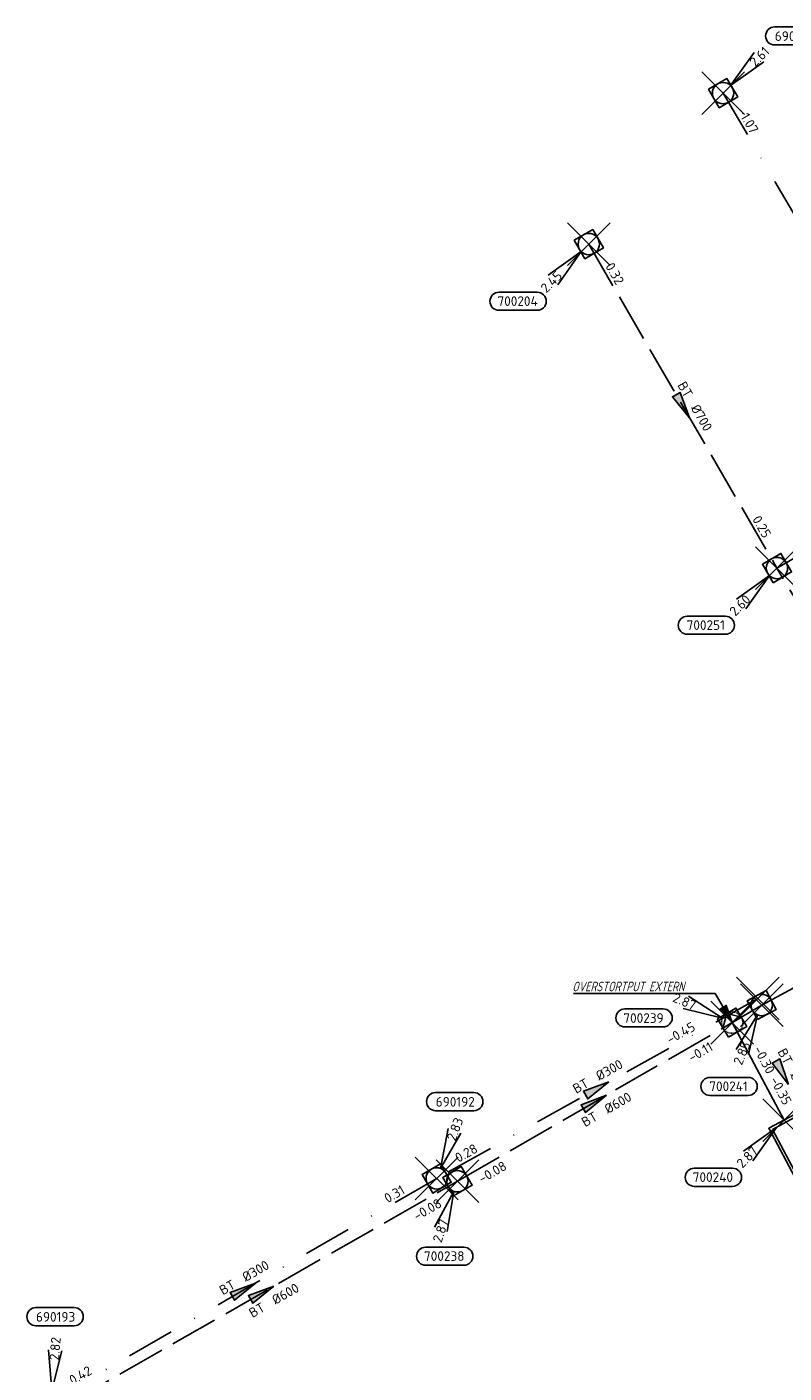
# Model space of a CAD drawing. Header units: metres. Extents: x 153343 to 157271, y 461673 to 467005.
# Tile 185 of 191: x 156596 to 156702, y 465120 to 465309. Entities that reach past the tile are written whole.
import ezdxf
from ezdxf.enums import TextEntityAlignment as Align

# ---------------------------------------------------------------- set-up
doc = ezdxf.new("R2010")
doc.units = ezdxf.units.M
doc.header["$LTSCALE"] = 0.75
doc.header["$PDMODE"] = 3
doc.header["$PDSIZE"] = 3
for name, pattern in [('HIDDENX2', [0.75, 0.5, -0.25]), ('RI-HWA_BETON', [11.4, 9, -2.4]), ('RI-VWA_BETON', [19, 9, -5, 0, -5])]:
    doc.linetypes.add(name, pattern=pattern)
doc.layers.get('0').update_dxf_attribs({"lineweight": 25})
doc.layers.get('defpoints').update_dxf_attribs({"lineweight": 25})
for name, color, linetype in [('B-OI-RI-AANPIJLING', 1, 'Continuous'), ('B-OI-RI-HWA_OVERSTORTLEIDING_BETON_800-G', 151, 'Continuous'), ('B-OI-RI-HWA_PUTNUMMER-S @ 0.75', 151, 'Continuous'), ('B-OI-RI-HWA_RIOOLPUT_OVERSTORTPUT-S @ 0.75', 151, 'Continuous'), ('B-OI-RI-HWA_TRANSPORTLEIDING_BETON_400-G', 151, 'RI-HWA_BETON'), ('B-OI-RI-HWA_TRANSPORTLEIDING_BETON_600-G', 151, 'RI-HWA_BETON'), ('B-OI-RI-HWA_TRANSPORTLEIDING_BETON_700-G', 151, 'RI-HWA_BETON'), ('B-OI-RI-VWA_PUTNUMMER-S @ 0.75', 33, 'Continuous'), ('B-OI-RI-VWA_TRANSPORTLEIDING_BETON_300-G', 33, 'RI-VWA_BETON'), ('B-OI-RI-VWA_TRANSPORTLEIDING_BETON_400-G', 33, 'RI-VWA_BETON')]:
    doc.layers.add(name, color=color, linetype=linetype)
for name, color, linetype, lineweight in [('B-OI-RI-HWA_RIOOLPUT_INSPECTIEPUT-S', 151, 'Continuous', 25), ('B-OI-RI-HWA_STROOMRICHTING-S @ 0.75', 151, 'Continuous', 25), ('B-OI-RI-HWA_UITSTROOMBAK-S @ 0.75', 151, 'Continuous', 25), ('B-OI-RI-VWA_RIOOLPUT_INSPECTIEPUT_BETON-S', 33, 'Continuous', 25), ('B-OI-RI-VWA_STROOMRICHTING-S @ 0.75', 33, 'Continuous', 25), ('N-OI-RI-BIJZONDERDERHEDEN-T18', 134, 'Continuous', 18)]:
    doc.layers.add(name, color=color, linetype=linetype, lineweight=lineweight)
for name, color, linetype, plot in [('inspectieput', 7, 'Continuous', False), ('overstortput extern', 7, 'Continuous', False), ('rwa lozingpunt_frontmuur', 7, 'Continuous', False)]:
    doc.layers.add(name, color=color, linetype=linetype, plot=plot)
doc.styles.add('NLCS-ISO', font='isocpeur.ttf')
doc.styles.add('NLCS-ISO-M750-T18_CURSIEF', font='NLCS-ISO.ttf', dxfattribs={"oblique": 15, "height": 1.35})

# ---------------------------------------------------------------- blocks, each defined once
blk = doc.blocks.new('*U2002')
at = {"ltscale": 0.1}
blk.add_hatch(color=256, dxfattribs=at).paths.add_polyline_path([(2.5, 0), (-2.5, -0.83), (-2.5, 0.83)])
at = {"ltscale": 0.1, "flags": 128}
blk.add_lwpolyline([(2.5, 0), (-2.5, -0.83), (-2.5, 0.83)], close=True, dxfattribs=at)
at = {"ltscale": 0.1, "style": 'NLCS-ISO'}
for tag, p in [('MAT', (-1, 0.5)), ('BOBL', (-1, -3.24))]:
    blk.add_attdef(tag, text='', height=1.8, dxfattribs=at).set_placement(p, align=Align.BOTTOM_RIGHT)
for tag, p in [('DIA', (1, 0.5)), ('BOBR', (0.05, -3.24))]:
    blk.add_attdef(tag, text='', height=1.8, dxfattribs=at).set_placement(p, align=Align.BOTTOM_LEFT)
at = {"layer": 'defpoints', "ltscale": 0.1, "style": 'NLCS-ISO', "flags": 1}
blk.add_attdef('JVA', text='', height=1.8, dxfattribs=at).set_placement((0, -1), align=Align.TOP_CENTER)
blk = doc.blocks.new('*U2003')
at = {"ltscale": 0.1}
blk.add_hatch(color=256, dxfattribs=at).paths.add_polyline_path([(2.5, 0), (-2.5, -0.83), (-2.5, 0.83)])
at = {"ltscale": 0.1, "flags": 128}
blk.add_lwpolyline([(2.5, 0), (-2.5, -0.83), (-2.5, 0.83)], close=True, dxfattribs=at)
at = {"ltscale": 0.1, "style": 'NLCS-ISO'}
for tag, p in [('BOBL', (-20.36, -3.24)), ('MAT', (-1, -3.74))]:
    blk.add_attdef(tag, text='', height=1.8, dxfattribs=at).set_placement(p, align=Align.BOTTOM_RIGHT)
for tag, p in [('DIA', (1, -3.74)), ('BOBR', (19.41, -3.23))]:
    blk.add_attdef(tag, text='', height=1.8, dxfattribs=at).set_placement(p, align=Align.BOTTOM_LEFT)
at = {"layer": 'defpoints', "ltscale": 0.1, "style": 'NLCS-ISO', "flags": 1}
blk.add_attdef('JVA', text='', height=1.8, dxfattribs=at).set_placement((0, -1), align=Align.TOP_CENTER)
blk = doc.blocks.new('*U2000')
at = {"ltscale": 0.1}
blk.add_hatch(color=256, dxfattribs=at).paths.add_polyline_path([(2.5, 0), (-2.5, -0.83), (-2.5, 0.83)])
at = {"ltscale": 0.1, "flags": 128}
blk.add_lwpolyline([(2.5, 0), (-2.5, -0.83), (-2.5, 0.83)], close=True, dxfattribs=at)
at = {"ltscale": 0.1, "style": 'NLCS-ISO'}
for tag, p in [('BOBL', (-32.74, -3.24)), ('MAT', (-1, -3.74))]:
    blk.add_attdef(tag, text='', height=1.8, dxfattribs=at).set_placement(p, align=Align.BOTTOM_RIGHT)
for tag, p in [('DIA', (1, -3.74)), ('BOBR', (31.8, -3.23))]:
    blk.add_attdef(tag, text='', height=1.8, dxfattribs=at).set_placement(p, align=Align.BOTTOM_LEFT)
at = {"layer": 'defpoints', "ltscale": 0.1, "style": 'NLCS-ISO', "flags": 1}
blk.add_attdef('JVA', text='', height=1.8, dxfattribs=at).set_placement((0, -1), align=Align.TOP_CENTER)
blk = doc.blocks.new('*U1998')
at = {"ltscale": 0.1}
blk.add_hatch(color=256, dxfattribs=at).paths.add_polyline_path([(2.5, 0), (-2.5, -0.83), (-2.5, 0.83)])
at = {"ltscale": 0.1, "flags": 128}
blk.add_lwpolyline([(2.5, 0), (-2.5, -0.83), (-2.5, 0.83)], close=True, dxfattribs=at)
at = {"ltscale": 0.1, "style": 'NLCS-ISO'}
for tag, p in [('MAT', (-1, 0.5)), ('BOBL', (-25.72, 0))]:
    blk.add_attdef(tag, text='', height=1.8, dxfattribs=at).set_placement(p, align=Align.BOTTOM_RIGHT)
for tag, p in [('DIA', (1, 0.5)), ('BOBR', (24.78, -0.01))]:
    blk.add_attdef(tag, text='', height=1.8, dxfattribs=at).set_placement(p, align=Align.BOTTOM_LEFT)
at = {"layer": 'defpoints', "ltscale": 0.1, "style": 'NLCS-ISO', "flags": 1}
blk.add_attdef('JVA', text='', height=1.8, dxfattribs=at).set_placement((0, -1), align=Align.TOP_CENTER)
blk = doc.blocks.new('*U1960')
at = {"ltscale": 0.1}
blk.add_hatch(color=256, dxfattribs=at).paths.add_polyline_path([(2.5, 0), (-2.5, -0.83), (-2.5, 0.83)])
at = {"ltscale": 0.1, "flags": 128}
blk.add_lwpolyline([(2.5, 0), (-2.5, -0.83), (-2.5, 0.83)], close=True, dxfattribs=at)
at = {"ltscale": 0.1, "style": 'NLCS-ISO'}
for tag, p in [('MAT', (-1, 0.5)), ('BOBL', (-32.34, 0))]:
    blk.add_attdef(tag, text='', height=1.8, dxfattribs=at).set_placement(p, align=Align.BOTTOM_RIGHT)
for tag, p in [('DIA', (1, 0.5)), ('BOBR', (31.39, -0.01))]:
    blk.add_attdef(tag, text='', height=1.8, dxfattribs=at).set_placement(p, align=Align.BOTTOM_LEFT)
at = {"layer": 'defpoints', "ltscale": 0.1, "style": 'NLCS-ISO', "flags": 1}
blk.add_attdef('JVA', text='', height=1.8, dxfattribs=at).set_placement((0, -1), align=Align.TOP_CENTER)
blk = doc.blocks.new('*U1961')
at = {"ltscale": 0.1}
blk.add_hatch(color=256, dxfattribs=at).paths.add_polyline_path([(2.5, 0), (-2.5, -0.83), (-2.5, 0.83)])
at = {"ltscale": 0.1, "flags": 128}
blk.add_lwpolyline([(2.5, 0), (-2.5, -0.83), (-2.5, 0.83)], close=True, dxfattribs=at)
at = {"ltscale": 0.1, "style": 'NLCS-ISO'}
for tag, p in [('MAT', (-1, 0.5)), ('BOBL', (-25.12, 0))]:
    blk.add_attdef(tag, text='', height=1.8, dxfattribs=at).set_placement(p, align=Align.BOTTOM_RIGHT)
for tag, p in [('DIA', (1, 0.5)), ('BOBR', (15.9, 0))]:
    blk.add_attdef(tag, text='', height=1.8, dxfattribs=at).set_placement(p, align=Align.BOTTOM_LEFT)
at = {"layer": 'defpoints', "ltscale": 0.1, "style": 'NLCS-ISO', "flags": 1}
blk.add_attdef('JVA', text='', height=1.8, dxfattribs=at).set_placement((0, -1), align=Align.TOP_CENTER)
blk = doc.blocks.new('*U1942')
at = {"ltscale": 0.1}
blk.add_hatch(color=256, dxfattribs=at).paths.add_polyline_path([(2.5, 0), (-2.5, -0.83), (-2.5, 0.83)])
at = {"ltscale": 0.1, "flags": 128}
blk.add_lwpolyline([(2.5, 0), (-2.5, -0.83), (-2.5, 0.83)], close=True, dxfattribs=at)
at = {"ltscale": 0.1, "style": 'NLCS-ISO'}
for tag, p in [('MAT', (-1, 0.5)), ('BOBL', (-28.51, 0))]:
    blk.add_attdef(tag, text='', height=1.8, dxfattribs=at).set_placement(p, align=Align.BOTTOM_RIGHT)
for tag, p in [('DIA', (1, 0.5)), ('BOBR', (27.56, -0.01))]:
    blk.add_attdef(tag, text='', height=1.8, dxfattribs=at).set_placement(p, align=Align.BOTTOM_LEFT)
at = {"layer": 'defpoints', "ltscale": 0.1, "style": 'NLCS-ISO', "flags": 1}
blk.add_attdef('JVA', text='', height=1.8, dxfattribs=at).set_placement((0, -1), align=Align.TOP_CENTER)
blk = doc.blocks.new('B-SRI-PUT_HWA-SO')
at = {"lineweight": -3, "flags": 128}
blk.add_lwpolyline([(-2, -2), (2, -2), (2, 2), (-2, 2)], close=True, dxfattribs=at)
at = {"lineweight": -3}
blk.add_circle((0, 0), 2, dxfattribs=at)
blk = doc.blocks.new('*U1065')
for q in [(-4.81, -8.29), (-2.5, -9.25)]:
    blk.add_line((-0.77, -1.85), q)
blk.add_lwpolyline([(-9.69, -16.92), (-2.53, -16.92, 1), (-2.53, -13.54), (-9.69, -13.54, 1)], format="xyb", close=True)
at = {"ltscale": 0.1, "style": 'NLCS-ISO'}
blk.add_attdef('PUTHGT', text='', height=1.8, rotation=67.3738, dxfattribs=at).set_placement((-4.58, -11.06), align=Align.MIDDLE_LEFT)
blk.add_attdef('PUTNR', text='', height=1.8, dxfattribs=at).set_placement((-6.21, -13.4), align=Align.MIDDLE_CENTER)
blk = doc.blocks.new('SRI-UITSTROOMBAK-SO')
at = {"color": 7}
for p, q in [((-3.25, 11.56), (3.25, 11.56)), ((-3.25, 0), (-3.25, 11.56)), ((-2.75, 0.5), (-2.75, 11.56)), ((2.75, 0.5), (2.75, 11.56)), ((3.25, 0), (3.25, 11.56)), ((-3.25, 0), (3.25, 0)), ((-2.75, 0.5), (2.75, 0.5))]:
    blk.add_line(p, q, dxfattribs=at)
at = {"flags": 128}
blk.add_lwpolyline([(-3.25, 11.56), (3.25, 11.56), (3.25, 0), (-3.25, 0)], close=True, dxfattribs=at)
blk = doc.blocks.new('*U241')
for q in [(-7.6, -5.83), (-5.83, -7.6)]:
    blk.add_line((-1.41, -1.41), q)
blk.add_lwpolyline([(-16.81, -12.39), (-9.65, -12.39, 1), (-9.65, -9.01), (-16.81, -9.01, 1)], format="xyb", close=True)
at = {"ltscale": 0.1, "style": 'NLCS-ISO'}
blk.add_attdef('PUTHGT', text='', height=1.8, rotation=45, dxfattribs=at).set_placement((-8.44, -8.48), align=Align.MIDDLE_LEFT)
blk.add_attdef('PUTNR', text='', height=1.8, dxfattribs=at).set_placement((-13.33, -8.87), align=Align.MIDDLE_CENTER)
blk = doc.blocks.new('B-SRI-PUT_OVERSTORT-SO')
at = {"ltscale": 0.1}
for p, q in [((0, 2), (-2, 0)), ((0, 2), (0, -2)), ((0, 2), (2, 0)), ((2, 0), (-2, 0))]:
    blk.add_line(p, q, dxfattribs=at)
at = {"lineweight": -3, "flags": 128}
blk.add_lwpolyline([(-2, -2), (2, -2), (2, 2), (-2, 2)], close=True, dxfattribs=at)
at = {"ltscale": 0.1, "flags": 128}
blk.add_lwpolyline([(0, 2), (-2, 0), (2, 0)], close=True, dxfattribs=at)
at = {"linetype": 'HIDDENX2', "lineweight": -3, "ltscale": 0.25}
blk.add_circle((0, 0), 2, dxfattribs=at)
blk = doc.blocks.new('*U1060')
for q in [(-9.2, 2.68), (-8.19, 4.97)]:
    blk.add_line((-1.83, 0.81), q)
blk.add_lwpolyline([(-20.08, 2.58), (-12.92, 2.58, -1), (-12.92, -0.8), (-20.08, -0.8, -1)], format="xyb", close=True)
at = {"ltscale": 0.1, "style": 'NLCS-ISO'}
blk.add_attdef('PUTHGT', text='', height=1.8, rotation=336.2642, dxfattribs=at).set_placement((-10.94, 4.84), align=Align.MIDDLE_LEFT)
blk.add_attdef('PUTNR', text='', height=1.8, dxfattribs=at).set_placement((-16.6, 0.86), align=Align.MIDDLE_CENTER)
blk = doc.blocks.new('*U1061')
for q in [(-4.26, -8.58), (-1.9, -9.39)]:
    blk.add_line((-0.65, -1.89), q)
blk.add_lwpolyline([(-5.95, -15.72), (1.21, -15.72, 1), (1.21, -12.34), (-5.95, -12.34, 1)], format="xyb", close=True)
at = {"ltscale": 0.1, "style": 'NLCS-ISO'}
blk.add_attdef('PUTHGT', text='', height=1.8, rotation=71.0925, dxfattribs=at).set_placement((-3.85, -11.33), align=Align.MIDDLE_LEFT)
blk.add_attdef('PUTNR', text='', height=1.8, dxfattribs=at).set_placement((-2.47, -12.2), align=Align.MIDDLE_CENTER)
blk = doc.blocks.new('*U1043')
for q in [(2.17, 9.33), (4.51, 8.46)]:
    blk.add_line((0.7, 1.87), q)
blk.add_lwpolyline([(6.96, 16.06), (-0.2, 16.06, 1), (-0.2, 12.67), (6.96, 12.67, 1)], format="xyb", close=True)
at = {"ltscale": 0.1, "style": 'NLCS-ISO'}
blk.add_attdef('PUTNR', text='', height=1.8, dxfattribs=at).set_placement((3.48, 14.33), align=Align.MIDDLE_CENTER)
blk.add_attdef('PUTHGT', text='', height=1.8, rotation=69.438, dxfattribs=at).set_placement((2.66, 7.17), align=Align.MIDDLE_LEFT)
blk = doc.blocks.new('*U43')
for q in [(5.83, 7.6), (7.6, 5.83)]:
    blk.add_line((1.41, 1.41), q)
blk.add_lwpolyline([(16.81, 12.39), (9.65, 12.39, 1), (9.65, 9.01), (16.81, 9.01, 1)], format="xyb", close=True)
at = {"ltscale": 0.1, "style": 'NLCS-ISO'}
blk.add_attdef('PUTHGT', text='', height=1.8, rotation=45, dxfattribs=at).set_placement((5.39, 5.43), align=Align.MIDDLE_LEFT)
blk.add_attdef('PUTNR', text='', height=1.8, dxfattribs=at).set_placement((13.33, 10.67), align=Align.MIDDLE_CENTER)
blk = doc.blocks.new('*U1039')
for q in [(-0.51, 9.57), (1.99, 9.37)]:
    blk.add_line((0.16, 1.99), q)
blk.add_lwpolyline([(4.32, 17.49), (-2.84, 17.49, 1), (-2.84, 14.1), (4.32, 14.1, 1)], format="xyb", close=True)
at = {"ltscale": 0.1, "style": 'NLCS-ISO'}
blk.add_attdef('PUTNR', text='', height=1.8, dxfattribs=at).set_placement((0.84, 15.76), align=Align.MIDDLE_CENTER)
blk.add_attdef('PUTHGT', text='', height=1.8, rotation=85.5339, dxfattribs=at).set_placement((0.57, 7.63), align=Align.MIDDLE_LEFT)
blk = doc.blocks.new('B-SRI-PUT_VWA-SO')
at = {"flags": 128}
blk.add_lwpolyline([(-2, 2), (2, 2), (2, -2), (-2, -2)], close=True, dxfattribs=at)
at = {"lineweight": -3, "flags": 128}
blk.add_lwpolyline([(2, -2), (2, 2), (-2, 2), (-2, -2)], close=True, dxfattribs=at)
at = {"lineweight": -3}
blk.add_circle((0, 0), 2, dxfattribs=at)

msp = doc.modelspace()

# ---------------------------------------------------------------- linework, layer by layer
at = {"layer": 'B-OI-RI-AANPIJLING', "transparency": 33554610, "flags": 128}
msp.add_lwpolyline([(156695.02, 465169.2), (156693.32, 465171.1), (156694.2, 465171.61), (156695.02, 465169.2), (156694.05, 465171.53), (156693.9, 465171.44), (156695.02, 465169.2), (156693.61, 465171.27), (156693.46, 465171.18), (156695.02, 465169.2), (156692.63, 465173.28), (156672.72, 465173.28)], dxfattribs=at)
at = {"layer": 'B-OI-RI-HWA_OVERSTORTLEIDING_BETON_800-G', "transparency": 33554610}
msp.add_line((156695.02, 465169.2), (156702.31, 465155.52), dxfattribs=at)
at = {"layer": 'B-OI-RI-HWA_TRANSPORTLEIDING_BETON_400-G', "transparency": 33554610}
msp.add_line((156701.31, 465233), (156732.03, 465250.81), dxfattribs=at)
at = {"layer": 'B-OI-RI-HWA_TRANSPORTLEIDING_BETON_600-G', "transparency": 33554610}
for p, q in [((156656.44, 465146.94), (156695.02, 465169.2)), ((156601.63, 465115.63), (156656.44, 465146.94))]:
    msp.add_line(p, q, dxfattribs=at)
at = {"layer": 'B-OI-RI-HWA_TRANSPORTLEIDING_BETON_700-G', "transparency": 33554610}
for p, q in [((156674.89, 465278.47), (156701.31, 465233)), ((156728.52, 465187.47), (156701.31, 465233)), ((156699.17, 465171.67), (156728.52, 465187.47)), ((156695.02, 465169.2), (156699.17, 465171.67))]:
    msp.add_line(p, q, dxfattribs=at)
at = {"layer": 'B-OI-RI-VWA_TRANSPORTLEIDING_BETON_300-G', "transparency": 33554610}
for p, q in [((156698.63, 465172.58), (156653.53, 465147.34)), ((156653.53, 465147.34), (156599.39, 465116.09))]:
    msp.add_line(p, q, dxfattribs=at)
at = {"layer": 'B-OI-RI-VWA_TRANSPORTLEIDING_BETON_400-G', "transparency": 33554610}
msp.add_line((156693.75, 465299.66), (156722.42, 465250.66), dxfattribs=at)
at = {"layer": 'inspectieput', "color": 0, "transparency": 33554610}
for p in [(156693.75, 465299.66), (156674.89, 465278.47), (156701.31, 465233), (156698.63, 465172.58), (156699.17, 465171.67), (156653.53, 465147.34), (156656.44, 465146.94)]:
    msp.add_point(p, dxfattribs=at)
at = {"layer": 'overstortput extern', "color": 0, "transparency": 33554610}
msp.add_point((156695.02, 465169.2), dxfattribs=at)
at = {"layer": 'rwa lozingpunt_frontmuur', "color": 0, "transparency": 33554610}
msp.add_point((156702.31, 465155.52), dxfattribs=at)

# ---------------------------------------------------------------- block references
at = {"layer": 'B-OI-RI-HWA_PUTNUMMER-S @ 0.75', "color": 0, "transparency": 33554610}
ref = msp.add_blockref('*U241', (156674.89, 465278.47), dxfattribs=dict(at, xscale=0.75, yscale=0.75, zscale=0.75))
ref.add_attrib('PUTNR', '700204', dxfattribs={"layer": '0', "ltscale": 0.1, "height": 1.35, "style": 'NLCS-ISO'}).set_placement((156664.89, 465270.47), align=Align.MIDDLE_CENTER)
ref.add_attrib('PUTHGT', '2.45', dxfattribs={"layer": '0', "ltscale": 0.1, "height": 1.35, "rotation": 45, "style": 'NLCS-ISO'}).set_placement((156668.46, 465272.01), align=Align.MIDDLE_LEFT)
ref = msp.add_blockref('*U241', (156701.31, 465233), dxfattribs=dict(at, xscale=0.75, yscale=0.75, zscale=0.75))
ref.add_attrib('PUTNR', '700251', dxfattribs={"layer": '0', "ltscale": 0.1, "height": 1.35, "style": 'NLCS-ISO'}).set_placement((156691.31, 465225), align=Align.MIDDLE_CENTER)
ref.add_attrib('PUTHGT', '2.60', dxfattribs={"layer": '0', "ltscale": 0.1, "height": 1.35, "rotation": 45, "style": 'NLCS-ISO'}).set_placement((156694.98, 465226.64), align=Align.MIDDLE_LEFT)
at = {"layer": 'B-OI-RI-HWA_PUTNUMMER-S @ 0.75', "color": 0, "transparency": 33554610, "xscale": 0.75, "yscale": 0.75, "zscale": 0.75}
msp.add_blockref('*U1060', (156695.02, 465169.2), dxfattribs=at).add_auto_attribs({'PUTNR': '700239', 'PUTHGT': '2.87'})
at = {"layer": 'B-OI-RI-HWA_PUTNUMMER-S @ 0.75', "color": 0, "transparency": 33554610}
ref = msp.add_blockref('*U1065', (156699.17, 465171.67), dxfattribs=dict(at, xscale=0.75, yscale=0.75, zscale=0.75))
ref.add_attrib('PUTNR', '700241', dxfattribs={"layer": '0', "ltscale": 0.1, "height": 1.35, "style": 'NLCS-ISO'}).set_placement((156694.51, 465160.27), align=Align.MIDDLE_CENTER)
ref.add_attrib('PUTHGT', '2.85', dxfattribs={"layer": '0', "ltscale": 0.1, "height": 1.35, "rotation": 67.3738, "style": 'NLCS-ISO'}).set_placement((156695.74, 465163.38), align=Align.MIDDLE_LEFT)
ref = msp.add_blockref('*U241', (156702.31, 465155.52), dxfattribs=dict(at, xscale=0.75, yscale=0.75, zscale=0.75))
ref.add_attrib('PUTNR', '700240', dxfattribs={"layer": '0', "ltscale": 0.1, "height": 1.35, "style": 'NLCS-ISO'}).set_placement((156692.31, 465147.52), align=Align.MIDDLE_CENTER)
ref.add_attrib('PUTHGT', '2.87', dxfattribs={"layer": '0', "ltscale": 0.1, "height": 1.35, "rotation": 45, "style": 'NLCS-ISO'}).set_placement((156695.98, 465149.16), align=Align.MIDDLE_LEFT)
ref = msp.add_blockref('*U1061', (156656.44, 465146.94), dxfattribs=dict(at, xscale=0.75, yscale=0.75, zscale=0.75))
ref.add_attrib('PUTNR', '700238', dxfattribs={"layer": '0', "ltscale": 0.1, "height": 1.35, "style": 'NLCS-ISO'}).set_placement((156654.59, 465136.44), align=Align.MIDDLE_CENTER)
ref.add_attrib('PUTHGT', '2.87', dxfattribs={"layer": '0', "ltscale": 0.1, "height": 1.35, "rotation": 71.0925, "style": 'NLCS-ISO'}).set_placement((156653.55, 465138.44), align=Align.MIDDLE_LEFT)
at = {"layer": 'B-OI-RI-HWA_RIOOLPUT_INSPECTIEPUT-S', "transparency": 33554610, "xscale": 0.75, "yscale": 0.75, "zscale": 0.75}
for p, rotation in [((156674.89, 465278.47), 300.1584059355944), ((156701.31, 465233), 30.10312535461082), ((156699.17, 465171.67), 28.29493479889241), ((156656.44, 465146.94), 29.98421064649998)]:
    msp.add_blockref('B-SRI-PUT_HWA-SO', p, dxfattribs=dict(at, rotation=rotation))
at = {"layer": 'B-OI-RI-HWA_RIOOLPUT_OVERSTORTPUT-S @ 0.75', "color": 0, "transparency": 33554610, "xscale": 0.75, "yscale": 0.75, "zscale": 0.75, "rotation": 30.76029226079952}
msp.add_blockref('B-SRI-PUT_OVERSTORT-SO', (156695.02, 465169.2), dxfattribs=at)
at = {"layer": 'B-OI-RI-HWA_STROOMRICHTING-S @ 0.75', "color": 0, "transparency": 33554610}
for name, p, xscale, yscale, zscale, rotation, values in [('*U1998', (156688.1, 465255.73), 0.75, 0.75, 0.75, 300.1584059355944, {'MAT': 'BT', 'DIA': '%%c700', 'BOBL': '0.32', 'BOBR': '0.25'}), ('*U2003', (156675.73, 465158.07), 0.75, 0.75, 0.75, 29.98421064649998, {'MAT': 'BT', 'DIA': '%%c600', 'BOBL': '-0.08', 'BOBR': '-0.11'}), ('*U2002', (156702.05, 465162.16), 0.7499999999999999, 0.7499999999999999, 0.7499999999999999, 298.0529187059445, {'MAT': 'BT', 'DIA': '%%c800', 'BOBL': '-0.30', 'BOBR': '-0.35'}), ('*U2000', (156629.04, 465131.28), 0.75, 0.75, 0.75, 29.73700032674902, {'MAT': 'BT', 'DIA': '%%c600', 'BOBL': '-0.05', 'BOBR': '-0.08'})]:
    msp.add_blockref(name, p, dxfattribs=dict(at, xscale=xscale, yscale=yscale, zscale=zscale, rotation=rotation)).add_auto_attribs(values)
at = {"layer": 'B-OI-RI-HWA_UITSTROOMBAK-S @ 0.75', "color": 0, "transparency": 33554610, "xscale": 0.7500000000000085, "yscale": 0.7500000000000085, "zscale": 0.7500000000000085, "rotation": 208.0529187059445}
msp.add_blockref('SRI-UITSTROOMBAK-SO', (156702.31, 465155.52), dxfattribs=at)
at = {"layer": 'B-OI-RI-VWA_PUTNUMMER-S @ 0.75', "color": 0, "transparency": 33554610, "xscale": 0.75, "yscale": 0.75, "zscale": 0.75}
for name, p, values in [('*U43', (156693.75, 465299.66), {'PUTNR': '690160', 'PUTHGT': '2.61'}), ('*U1043', (156653.53, 465147.34), {'PUTNR': '690192', 'PUTHGT': '2.83'}), ('*U1039', (156599.39, 465116.09), {'PUTNR': '690193', 'PUTHGT': '2.82'})]:
    msp.add_blockref(name, p, dxfattribs=at).add_auto_attribs(values)
at = {"layer": 'B-OI-RI-VWA_RIOOLPUT_INSPECTIEPUT_BETON-S', "transparency": 33554610, "xscale": 0.75, "yscale": 0.75, "zscale": 0.75}
for p, rotation in [((156693.75, 465299.66), 300.3319897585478), ((156653.53, 465147.34), 209.993853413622)]:
    msp.add_blockref('B-SRI-PUT_VWA-SO', p, dxfattribs=dict(at, rotation=rotation))
at = {"layer": 'B-OI-RI-VWA_STROOMRICHTING-S @ 0.75', "color": 0, "transparency": 33554610, "xscale": 0.75, "yscale": 0.75, "zscale": 0.75}
for name, p, rotation, values in [('*U1942', (156708.08, 465275.16), 300.3319897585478, {'MAT': 'BT', 'DIA': '%%c400', 'BOBL': '-1.07', 'BOBR': '-1.19'}), ('*U1961', (156676.08, 465159.96), 29.23334998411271, {'MAT': 'BT', 'DIA': '%%c300', 'BOBL': '0.28', 'BOBR': '-0.45'}), ('*U1960', (156626.46, 465131.72), 29.99385341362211, {'MAT': 'BT', 'DIA': '%%c300', 'BOBL': '0.42', 'BOBR': '0.31'})]:
    msp.add_blockref(name, p, dxfattribs=dict(at, rotation=rotation)).add_auto_attribs(values)

# ---------------------------------------------------------------- texts
at = {"layer": 'N-OI-RI-BIJZONDERDERHEDEN-T18', "transparency": 33554610, "style": 'NLCS-ISO-M750-T18_CURSIEF', "oblique": 15, "width": 0.8}
msp.add_text('OVERSTORTPUT EXTERN', height=1.35, dxfattribs=at).set_placement((156672.57, 465173.6))

doc.saveas('drawing.dxf')
